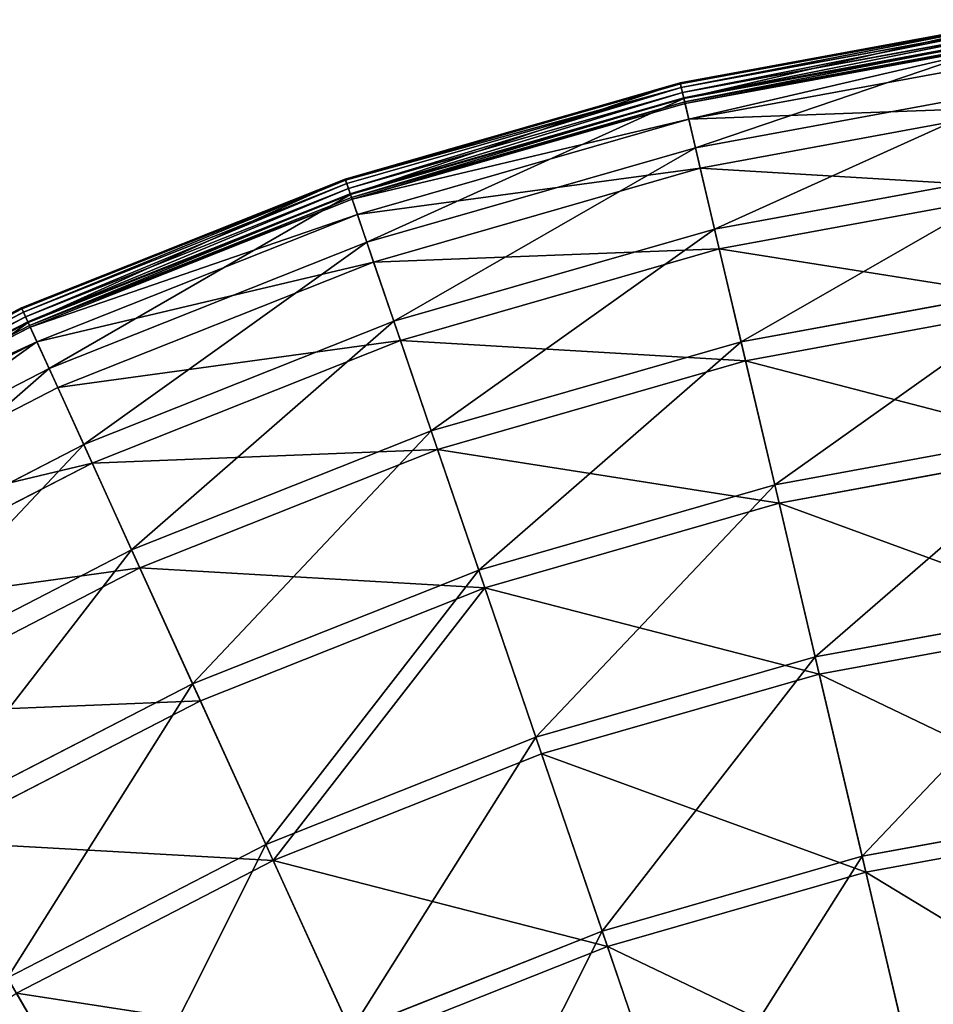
# Model space of a CAD drawing. Extents: x 0 to 923, y 0 to 335.
# Tile 156 of 164: x 686 to 729, y 287 to 333. Entities that reach past the tile are written whole.
import ezdxf

# ---------------------------------------------------------------- set-up
doc = ezdxf.new("R2010")
doc.units = 0
doc.layers.get('0').update_dxf_attribs({"color": 13, "linetype": 'CONTINUOUS'})

# ---------------------------------------------------------------- blocks, each defined once
blk = doc.blocks.new('GROUP_4')
for p, q in [((145.227, 333.401, 0.499), (129.063, 330.428, 0.499)), ((145.234, 333.347, 0.246), (129.075, 330.375, 0.246)), ((145.257, 333.174, 0.055), (129.115, 330.206, 0.055)), ((145.29, 332.93, -0.025), (129.171, 329.965, -0.025)), ((129.229, 329.719, 0.03), (145.323, 332.679, 0.03)), ((129.239, 329.678, 16.173), (145.329, 332.637, 16.173)), ((129.273, 329.532, 0.204), (145.349, 332.488, 0.204)), ((145.359, 332.41, 0.45), (129.291, 329.455, 0.45)), ((145.461, 331.648, 16.074), (129.467, 328.707, 16.074)), ((129.063, 330.428, 0.499), (113.268, 325.885, 0.499)), ((129.075, 330.375, 0.246), (113.285, 325.834, 0.246)), ((129.115, 330.206, 0.055), (113.341, 325.669, 0.055)), ((129.239, 329.678, 16.173), (129.063, 330.428, 0.499)), ((129.075, 330.375, 0.246), (129.063, 330.428, 0.499)), ((129.115, 330.206, 0.055), (129.075, 330.375, 0.246)), ((129.171, 329.965, -0.025), (129.115, 330.206, 0.055)), ((129.784, 327.362, 32.19), (145.644, 330.279, 32.19)), ((129.171, 329.965, -0.025), (113.421, 325.436, -0.025)), ((113.503, 325.196, 0.03), (129.229, 329.719, 0.03)), ((113.517, 325.156, 16.173), (129.239, 329.678, 16.173)), ((129.229, 329.719, 0.03), (129.171, 329.965, -0.025)), ((129.273, 329.532, 0.204), (129.229, 329.719, 0.03)), ((129.784, 327.362, 32.19), (129.239, 329.678, 16.173)), ((113.565, 325.014, 0.204), (129.273, 329.532, 0.204)), ((129.291, 329.455, 0.45), (113.591, 324.939, 0.45)), ((129.291, 329.455, 0.45), (129.273, 329.532, 0.204)), ((129.467, 328.707, 16.074), (129.291, 329.455, 0.45)), ((145.774, 329.304, 31.994), (130.009, 326.405, 31.994)), ((129.467, 328.707, 16.074), (113.839, 324.212, 16.074)), ((130.009, 326.405, 31.994), (129.467, 328.707, 16.074)), ((114.286, 322.905, 32.19), (129.784, 327.362, 32.19)), ((130.685, 323.528, 47.897), (129.784, 327.362, 32.19)), ((130.009, 326.405, 31.994), (114.603, 321.974, 31.994)), ((130.905, 322.594, 47.606), (130.009, 326.405, 31.994)), ((130.685, 323.528, 47.897), (146.165, 326.374, 47.897)), ((113.268, 325.885, 0.499), (97.994, 319.816, 0.499)), ((113.285, 325.834, 0.246), (98.017, 319.767, 0.246)), ((113.341, 325.669, 0.055), (98.089, 319.608, 0.055)), ((113.268, 325.885, 0.499), (113.517, 325.156, 16.173)), ((113.285, 325.834, 0.246), (113.268, 325.885, 0.499)), ((113.341, 325.669, 0.055), (113.285, 325.834, 0.246)), ((113.421, 325.436, -0.025), (113.341, 325.669, 0.055)), ((113.421, 325.436, -0.025), (98.191, 319.384, -0.025)), ((98.296, 319.153, 0.03), (113.503, 325.196, 0.03)), ((98.313, 319.115, 16.173), (113.517, 325.156, 16.173)), ((113.503, 325.196, 0.03), (113.421, 325.436, -0.025)), ((113.565, 325.014, 0.204), (113.503, 325.196, 0.03)), ((113.517, 325.156, 16.173), (114.286, 322.905, 32.19)), ((146.292, 325.424, 47.606), (130.905, 322.594, 47.606)), ((98.375, 318.978, 0.204), (113.565, 325.014, 0.204)), ((113.591, 324.939, 0.45), (98.408, 318.906, 0.45)), ((113.591, 324.939, 0.45), (113.565, 325.014, 0.204)), ((113.839, 324.212, 16.074), (113.591, 324.939, 0.45)), ((113.839, 324.212, 16.074), (98.727, 318.207, 16.074)), ((114.603, 321.974, 31.994), (113.839, 324.212, 16.074)), ((115.559, 319.177, 47.897), (130.685, 323.528, 47.897)), ((131.935, 318.211, 63.143), (130.685, 323.528, 47.897)), ((99.299, 316.95, 32.19), (114.286, 322.905, 32.19)), ((114.286, 322.905, 32.19), (115.559, 319.177, 47.897)), ((130.905, 322.594, 47.606), (115.869, 318.269, 47.606)), ((132.147, 317.31, 62.759), (130.905, 322.594, 47.606)), ((114.603, 321.974, 31.994), (99.707, 316.055, 31.994)), ((115.869, 318.269, 47.606), (114.603, 321.974, 31.994)), ((131.935, 318.211, 63.143), (146.888, 320.961, 63.143)), ((147.011, 320.043, 62.759), (132.147, 317.31, 62.759)), ((97.994, 319.816, 0.499), (83.389, 312.28, 0.499)), ((98.017, 319.767, 0.246), (83.416, 312.232, 0.246)), ((98.089, 319.608, 0.055), (83.503, 312.082, 0.055)), ((98.313, 319.115, 16.173), (97.994, 319.816, 0.499)), ((98.017, 319.767, 0.246), (97.994, 319.816, 0.499)), ((98.089, 319.608, 0.055), (98.017, 319.767, 0.246)), ((98.191, 319.384, -0.025), (98.089, 319.608, 0.055)), ((98.191, 319.384, -0.025), (83.627, 311.868, -0.025)), ((83.754, 311.649, 0.03), (98.296, 319.153, 0.03)), ((83.775, 311.613, 16.173), (98.313, 319.115, 16.173)), ((98.296, 319.153, 0.03), (98.191, 319.384, -0.025)), ((98.375, 318.978, 0.204), (98.296, 319.153, 0.03)), ((99.299, 316.95, 32.19), (98.313, 319.115, 16.173)), ((100.932, 313.365, 47.897), (115.559, 319.177, 47.897)), ((115.559, 319.177, 47.897), (117.324, 314.009, 63.143)), ((83.85, 311.483, 0.204), (98.375, 318.978, 0.204)), ((98.408, 318.906, 0.45), (83.89, 311.414, 0.45)), ((98.408, 318.906, 0.45), (98.375, 318.978, 0.204)), ((98.727, 318.207, 16.074), (98.408, 318.906, 0.45)), ((98.727, 318.207, 16.074), (84.276, 310.75, 16.074)), ((99.707, 316.055, 31.994), (98.727, 318.207, 16.074)), ((115.869, 318.269, 47.606), (101.329, 312.492, 47.606)), ((117.623, 313.133, 62.759), (115.869, 318.269, 47.606)), ((117.324, 314.009, 63.143), (131.935, 318.211, 63.143)), ((133.522, 311.464, 77.78), (131.935, 318.211, 63.143)), ((132.147, 317.31, 62.759), (117.623, 313.133, 62.759)), ((133.724, 310.603, 77.308), (132.147, 317.31, 62.759)), ((84.969, 309.555, 32.19), (99.299, 316.95, 32.19)), ((100.932, 313.365, 47.897), (99.299, 316.95, 32.19)), ((99.707, 316.055, 31.994), (85.462, 308.704, 31.994)), ((101.329, 312.492, 47.606), (99.707, 316.055, 31.994)), ((103.195, 308.394, 63.143), (117.324, 314.009, 63.143)), ((117.324, 314.009, 63.143), (119.565, 307.449, 77.78)), ((133.522, 311.464, 77.78), (147.806, 314.09, 77.78)), ((86.945, 306.147, 47.897), (100.932, 313.365, 47.897)), ((103.195, 308.394, 63.143), (100.932, 313.365, 47.897)), ((117.623, 313.133, 62.759), (103.579, 307.552, 62.759)), ((119.85, 306.613, 77.308), (117.623, 313.133, 62.759)), ((147.923, 313.215, 77.308), (133.724, 310.603, 77.308)), ((101.329, 312.492, 47.606), (87.426, 305.317, 47.606)), ((103.579, 307.552, 62.759), (101.329, 312.492, 47.606)), ((119.565, 307.449, 77.78), (133.522, 311.464, 77.78)), ((135.43, 303.35, 91.669), (133.522, 311.464, 77.78)), ((133.724, 310.603, 77.308), (119.85, 306.613, 77.308)), ((135.621, 302.539, 91.112), (133.724, 310.603, 77.308)), ((89.684, 301.422, 63.143), (103.195, 308.394, 63.143)), ((106.068, 302.086, 77.78), (103.195, 308.394, 63.143)), ((103.579, 307.552, 62.759), (90.149, 300.621, 62.759)), ((106.434, 301.282, 77.308), (103.579, 307.552, 62.759)), ((106.068, 302.086, 77.78), (119.565, 307.449, 77.78)), ((119.565, 307.449, 77.78), (122.258, 299.562, 91.669)), ((119.85, 306.613, 77.308), (106.434, 301.282, 77.308)), ((122.528, 298.774, 91.112), (119.85, 306.613, 77.308)), ((135.43, 303.35, 91.669), (148.909, 305.829, 91.669)), ((149.02, 305.004, 91.112), (135.621, 302.539, 91.112)), ((122.258, 299.562, 91.669), (135.43, 303.35, 91.669)), ((137.641, 293.949, 104.675), (135.43, 303.35, 91.669)), ((135.621, 302.539, 91.112), (122.528, 298.774, 91.112)), ((137.818, 293.196, 104.039), (135.621, 302.539, 91.112)), ((93.161, 295.426, 77.78), (106.068, 302.086, 77.78)), ((109.522, 294.501, 91.669), (106.068, 302.086, 77.78)), ((106.434, 301.282, 77.308), (93.605, 294.662, 77.308)), ((109.867, 293.743, 91.112), (106.434, 301.282, 77.308)), ((109.522, 294.501, 91.669), (122.258, 299.562, 91.669)), ((122.258, 299.562, 91.669), (125.38, 290.423, 104.675)), ((122.528, 298.774, 91.112), (109.867, 293.743, 91.112)), ((125.63, 289.69, 104.039), (122.528, 298.774, 91.112)), ((137.641, 293.949, 104.675), (150.188, 296.257, 104.675)), ((150.291, 295.489, 104.039), (137.818, 293.196, 104.039)), ((97.342, 288.216, 91.669), (109.522, 294.501, 91.669)), ((113.524, 285.712, 104.675), (109.522, 294.501, 91.669)), ((125.38, 290.423, 104.675), (137.641, 293.949, 104.675)), ((140.133, 283.351, 116.673), (137.641, 293.949, 104.675)), ((109.867, 293.743, 91.112), (97.76, 287.495, 91.112)), ((113.845, 285.007, 104.039), (109.867, 293.743, 91.112)), ((137.818, 293.196, 104.039), (125.63, 289.69, 104.039)), ((140.295, 282.662, 115.964), (137.818, 293.196, 104.039)), ((113.524, 285.712, 104.675), (125.38, 290.423, 104.675)), ((125.38, 290.423, 104.675), (128.899, 280.12, 116.673)), ((125.63, 289.69, 104.039), (113.845, 285.007, 104.039)), ((129.128, 279.45, 115.964), (125.63, 289.69, 104.039)), ((102.187, 279.862, 104.675), (97.342, 288.216, 91.669)), ((102.575, 279.192, 104.039), (97.76, 287.495, 91.112))]:
    blk.add_line(p, q)
mesh = blk.add_polyface()
corners = [(129.239, 329.678, 16.173), (145.227, 333.401, 0.499), (129.063, 330.428, 0.499), (145.329, 332.637, 16.173)]
mesh.append_faces([[corners[k] for k in face] for face in [(0, 1, 2), (1, 0, 3)]], dxfattribs={"vtx0": -1})
mesh = blk.add_polyface()
corners = [(129.075, 330.375, 0.246), (145.227, 333.401, 0.499), (145.234, 333.347, 0.246), (129.063, 330.428, 0.499)]
mesh.append_faces([[corners[k] for k in face] for face in [(0, 1, 2), (1, 0, 3)]], dxfattribs={"vtx0": -1})
mesh = blk.add_polyface()
corners = [(129.115, 330.206, 0.055), (145.234, 333.347, 0.246), (145.257, 333.174, 0.055), (129.075, 330.375, 0.246)]
mesh.append_faces([[corners[k] for k in face] for face in [(0, 1, 2), (1, 0, 3)]], dxfattribs={"vtx0": -1})
mesh = blk.add_polyface()
corners = [(145.257, 333.174, 0.055), (129.171, 329.965, -0.025), (129.115, 330.206, 0.055), (145.29, 332.93, -0.025)]
mesh.append_faces([[corners[k] for k in face] for face in [(0, 1, 2), (1, 0, 3)]], dxfattribs={"vtx0": -1})
mesh = blk.add_polyface()
corners = [(145.29, 332.93, -0.025), (129.229, 329.719, 0.03), (129.171, 329.965, -0.025), (145.323, 332.679, 0.03)]
mesh.append_faces([[corners[k] for k in face] for face in [(0, 1, 2), (1, 0, 3)]], dxfattribs={"vtx0": -1})
mesh = blk.add_polyface()
corners = [(145.323, 332.679, 0.03), (129.273, 329.532, 0.204), (129.229, 329.719, 0.03), (145.349, 332.488, 0.204)]
mesh.append_faces([[corners[k] for k in face] for face in [(0, 1, 2), (1, 0, 3)]], dxfattribs={"vtx0": -1})
mesh = blk.add_polyface()
corners = [(129.784, 327.362, 32.19), (145.329, 332.637, 16.173), (129.239, 329.678, 16.173), (145.644, 330.279, 32.19)]
mesh.append_faces([[corners[k] for k in face] for face in [(0, 1, 2), (1, 0, 3)]], dxfattribs={"vtx0": -1})
mesh = blk.add_polyface()
corners = [(145.349, 332.488, 0.204), (129.291, 329.455, 0.45), (129.273, 329.532, 0.204), (145.359, 332.41, 0.45)]
mesh.append_faces([[corners[k] for k in face] for face in [(0, 1, 2), (1, 0, 3)]], dxfattribs={"vtx0": -1})
mesh = blk.add_polyface()
corners = [(145.359, 332.41, 0.45), (129.467, 328.707, 16.074), (129.291, 329.455, 0.45), (145.461, 331.648, 16.074)]
mesh.append_faces([[corners[k] for k in face] for face in [(0, 1, 2), (1, 0, 3)]], dxfattribs={"vtx0": -1})
mesh = blk.add_polyface()
corners = [(145.774, 329.304, 31.994), (129.467, 328.707, 16.074), (145.461, 331.648, 16.074), (130.009, 326.405, 31.994)]
mesh.append_faces([[corners[k] for k in face] for face in [(0, 1, 2), (1, 0, 3)]], dxfattribs={"vtx0": -1})
mesh = blk.add_polyface()
corners = [(113.517, 325.156, 16.173), (129.063, 330.428, 0.499), (113.268, 325.885, 0.499), (129.239, 329.678, 16.173)]
mesh.append_faces([[corners[k] for k in face] for face in [(0, 1, 2), (1, 0, 3)]], dxfattribs={"vtx0": -1})
mesh = blk.add_polyface()
corners = [(113.268, 325.885, 0.499), (129.075, 330.375, 0.246), (113.285, 325.834, 0.246), (129.063, 330.428, 0.499)]
mesh.append_faces([[corners[k] for k in face] for face in [(0, 1, 2), (1, 0, 3)]], dxfattribs={"vtx0": -1})
mesh = blk.add_polyface()
corners = [(113.285, 325.834, 0.246), (129.115, 330.206, 0.055), (113.341, 325.669, 0.055), (129.075, 330.375, 0.246)]
mesh.append_faces([[corners[k] for k in face] for face in [(0, 1, 2), (1, 0, 3)]], dxfattribs={"vtx0": -1})
mesh = blk.add_polyface()
corners = [(129.115, 330.206, 0.055), (113.421, 325.436, -0.025), (113.341, 325.669, 0.055), (129.171, 329.965, -0.025)]
mesh.append_faces([[corners[k] for k in face] for face in [(0, 1, 2), (1, 0, 3)]], dxfattribs={"vtx0": -1})
mesh = blk.add_polyface()
corners = [(130.685, 323.528, 47.897), (145.644, 330.279, 32.19), (129.784, 327.362, 32.19), (146.165, 326.374, 47.897)]
mesh.append_faces([[corners[k] for k in face] for face in [(0, 1, 2), (1, 0, 3)]], dxfattribs={"vtx0": -1})
mesh = blk.add_polyface()
corners = [(129.171, 329.965, -0.025), (113.503, 325.196, 0.03), (113.421, 325.436, -0.025), (129.229, 329.719, 0.03)]
mesh.append_faces([[corners[k] for k in face] for face in [(0, 1, 2), (1, 0, 3)]], dxfattribs={"vtx0": -1})
mesh = blk.add_polyface()
corners = [(129.229, 329.719, 0.03), (113.565, 325.014, 0.204), (113.503, 325.196, 0.03), (129.273, 329.532, 0.204)]
mesh.append_faces([[corners[k] for k in face] for face in [(0, 1, 2), (1, 0, 3)]], dxfattribs={"vtx0": -1})
mesh = blk.add_polyface()
corners = [(114.286, 322.905, 32.19), (129.239, 329.678, 16.173), (113.517, 325.156, 16.173), (129.784, 327.362, 32.19)]
mesh.append_faces([[corners[k] for k in face] for face in [(0, 1, 2), (1, 0, 3)]], dxfattribs={"vtx0": -1})
mesh = blk.add_polyface()
corners = [(129.273, 329.532, 0.204), (113.591, 324.939, 0.45), (113.565, 325.014, 0.204), (129.291, 329.455, 0.45)]
mesh.append_faces([[corners[k] for k in face] for face in [(0, 1, 2), (1, 0, 3)]], dxfattribs={"vtx0": -1})
mesh = blk.add_polyface()
corners = [(129.467, 328.707, 16.074), (113.591, 324.939, 0.45), (129.291, 329.455, 0.45), (113.839, 324.212, 16.074)]
mesh.append_faces([[corners[k] for k in face] for face in [(0, 1, 2), (1, 0, 3)]], dxfattribs={"vtx0": -1})
mesh = blk.add_polyface()
corners = [(146.292, 325.424, 47.606), (130.009, 326.405, 31.994), (145.774, 329.304, 31.994), (130.905, 322.594, 47.606)]
mesh.append_faces([[corners[k] for k in face] for face in [(0, 1, 2), (1, 0, 3)]], dxfattribs={"vtx0": -1})
mesh = blk.add_polyface()
corners = [(130.009, 326.405, 31.994), (113.839, 324.212, 16.074), (129.467, 328.707, 16.074), (114.603, 321.974, 31.994)]
mesh.append_faces([[corners[k] for k in face] for face in [(0, 1, 2), (1, 0, 3)]], dxfattribs={"vtx0": -1})
mesh = blk.add_polyface()
corners = [(115.559, 319.177, 47.897), (129.784, 327.362, 32.19), (114.286, 322.905, 32.19), (130.685, 323.528, 47.897)]
mesh.append_faces([[corners[k] for k in face] for face in [(0, 1, 2), (1, 0, 3)]], dxfattribs={"vtx0": -1})
mesh = blk.add_polyface()
corners = [(130.905, 322.594, 47.606), (114.603, 321.974, 31.994), (130.009, 326.405, 31.994), (115.869, 318.269, 47.606)]
mesh.append_faces([[corners[k] for k in face] for face in [(0, 1, 2), (1, 0, 3)]], dxfattribs={"vtx0": -1})
mesh = blk.add_polyface()
corners = [(131.935, 318.211, 63.143), (146.165, 326.374, 47.897), (130.685, 323.528, 47.897), (146.888, 320.961, 63.143)]
mesh.append_faces([[corners[k] for k in face] for face in [(0, 1, 2), (1, 0, 3)]], dxfattribs={"vtx0": -1})
mesh = blk.add_polyface()
corners = [(98.313, 319.115, 16.173), (113.268, 325.885, 0.499), (97.994, 319.816, 0.499), (113.517, 325.156, 16.173)]
mesh.append_faces([[corners[k] for k in face] for face in [(0, 1, 2), (1, 0, 3)]], dxfattribs={"vtx0": -1})
mesh = blk.add_polyface()
corners = [(98.017, 319.767, 0.246), (113.268, 325.885, 0.499), (113.285, 325.834, 0.246), (97.994, 319.816, 0.499)]
mesh.append_faces([[corners[k] for k in face] for face in [(0, 1, 2), (1, 0, 3)]], dxfattribs={"vtx0": -1})
mesh = blk.add_polyface()
corners = [(98.089, 319.608, 0.055), (113.285, 325.834, 0.246), (113.341, 325.669, 0.055), (98.017, 319.767, 0.246)]
mesh.append_faces([[corners[k] for k in face] for face in [(0, 1, 2), (1, 0, 3)]], dxfattribs={"vtx0": -1})
mesh = blk.add_polyface()
corners = [(113.341, 325.669, 0.055), (98.191, 319.384, -0.025), (98.089, 319.608, 0.055), (113.421, 325.436, -0.025)]
mesh.append_faces([[corners[k] for k in face] for face in [(0, 1, 2), (1, 0, 3)]], dxfattribs={"vtx0": -1})
mesh = blk.add_polyface()
corners = [(113.421, 325.436, -0.025), (98.296, 319.153, 0.03), (98.191, 319.384, -0.025), (113.503, 325.196, 0.03)]
mesh.append_faces([[corners[k] for k in face] for face in [(0, 1, 2), (1, 0, 3)]], dxfattribs={"vtx0": -1})
mesh = blk.add_polyface()
corners = [(113.503, 325.196, 0.03), (98.375, 318.978, 0.204), (98.296, 319.153, 0.03), (113.565, 325.014, 0.204)]
mesh.append_faces([[corners[k] for k in face] for face in [(0, 1, 2), (1, 0, 3)]], dxfattribs={"vtx0": -1})
mesh = blk.add_polyface()
corners = [(99.299, 316.95, 32.19), (113.517, 325.156, 16.173), (98.313, 319.115, 16.173), (114.286, 322.905, 32.19)]
mesh.append_faces([[corners[k] for k in face] for face in [(0, 1, 2), (1, 0, 3)]], dxfattribs={"vtx0": -1})
mesh = blk.add_polyface()
corners = [(147.011, 320.043, 62.759), (130.905, 322.594, 47.606), (146.292, 325.424, 47.606), (132.147, 317.31, 62.759)]
mesh.append_faces([[corners[k] for k in face] for face in [(0, 1, 2), (1, 0, 3)]], dxfattribs={"vtx0": -1})
mesh = blk.add_polyface()
corners = [(113.591, 324.939, 0.45), (98.375, 318.978, 0.204), (113.565, 325.014, 0.204), (98.408, 318.906, 0.45)]
mesh.append_faces([[corners[k] for k in face] for face in [(0, 1, 2), (1, 0, 3)]], dxfattribs={"vtx0": -1})
mesh = blk.add_polyface()
corners = [(113.839, 324.212, 16.074), (98.408, 318.906, 0.45), (113.591, 324.939, 0.45), (98.727, 318.207, 16.074)]
mesh.append_faces([[corners[k] for k in face] for face in [(0, 1, 2), (1, 0, 3)]], dxfattribs={"vtx0": -1})
mesh = blk.add_polyface()
corners = [(114.603, 321.974, 31.994), (98.727, 318.207, 16.074), (113.839, 324.212, 16.074), (99.707, 316.055, 31.994)]
mesh.append_faces([[corners[k] for k in face] for face in [(0, 1, 2), (1, 0, 3)]], dxfattribs={"vtx0": -1})
mesh = blk.add_polyface()
corners = [(117.324, 314.009, 63.143), (130.685, 323.528, 47.897), (115.559, 319.177, 47.897), (131.935, 318.211, 63.143)]
mesh.append_faces([[corners[k] for k in face] for face in [(0, 1, 2), (1, 0, 3)]], dxfattribs={"vtx0": -1})
mesh = blk.add_polyface()
corners = [(100.932, 313.365, 47.897), (114.286, 322.905, 32.19), (99.299, 316.95, 32.19), (115.559, 319.177, 47.897)]
mesh.append_faces([[corners[k] for k in face] for face in [(0, 1, 2), (1, 0, 3)]], dxfattribs={"vtx0": -1})
mesh = blk.add_polyface()
corners = [(132.147, 317.31, 62.759), (115.869, 318.269, 47.606), (130.905, 322.594, 47.606), (117.623, 313.133, 62.759)]
mesh.append_faces([[corners[k] for k in face] for face in [(0, 1, 2), (1, 0, 3)]], dxfattribs={"vtx0": -1})
mesh = blk.add_polyface()
corners = [(115.869, 318.269, 47.606), (99.707, 316.055, 31.994), (114.603, 321.974, 31.994), (101.329, 312.492, 47.606)]
mesh.append_faces([[corners[k] for k in face] for face in [(0, 1, 2), (1, 0, 3)]], dxfattribs={"vtx0": -1})
mesh = blk.add_polyface()
corners = [(133.522, 311.464, 77.78), (146.888, 320.961, 63.143), (131.935, 318.211, 63.143), (147.806, 314.09, 77.78)]
mesh.append_faces([[corners[k] for k in face] for face in [(0, 1, 2), (1, 0, 3)]], dxfattribs={"vtx0": -1})
mesh = blk.add_polyface()
corners = [(147.923, 313.215, 77.308), (132.147, 317.31, 62.759), (147.011, 320.043, 62.759), (133.724, 310.603, 77.308)]
mesh.append_faces([[corners[k] for k in face] for face in [(0, 1, 2), (1, 0, 3)]], dxfattribs={"vtx0": -1})
mesh = blk.add_polyface()
corners = [(83.775, 311.613, 16.173), (97.994, 319.816, 0.499), (83.389, 312.28, 0.499), (98.313, 319.115, 16.173)]
mesh.append_faces([[corners[k] for k in face] for face in [(0, 1, 2), (1, 0, 3)]], dxfattribs={"vtx0": -1})
mesh = blk.add_polyface()
corners = [(83.416, 312.232, 0.246), (97.994, 319.816, 0.499), (98.017, 319.767, 0.246), (83.389, 312.28, 0.499)]
mesh.append_faces([[corners[k] for k in face] for face in [(0, 1, 2), (1, 0, 3)]], dxfattribs={"vtx0": -1})
mesh = blk.add_polyface()
corners = [(98.017, 319.767, 0.246), (83.503, 312.082, 0.055), (83.416, 312.232, 0.246), (98.089, 319.608, 0.055)]
mesh.append_faces([[corners[k] for k in face] for face in [(0, 1, 2), (1, 0, 3)]], dxfattribs={"vtx0": -1})
mesh = blk.add_polyface()
corners = [(98.089, 319.608, 0.055), (83.627, 311.868, -0.025), (83.503, 312.082, 0.055), (98.191, 319.384, -0.025)]
mesh.append_faces([[corners[k] for k in face] for face in [(0, 1, 2), (1, 0, 3)]], dxfattribs={"vtx0": -1})
mesh = blk.add_polyface()
corners = [(98.191, 319.384, -0.025), (83.754, 311.649, 0.03), (83.627, 311.868, -0.025), (98.296, 319.153, 0.03)]
mesh.append_faces([[corners[k] for k in face] for face in [(0, 1, 2), (1, 0, 3)]], dxfattribs={"vtx0": -1})
mesh = blk.add_polyface()
corners = [(98.296, 319.153, 0.03), (83.85, 311.483, 0.204), (83.754, 311.649, 0.03), (98.375, 318.978, 0.204)]
mesh.append_faces([[corners[k] for k in face] for face in [(0, 1, 2), (1, 0, 3)]], dxfattribs={"vtx0": -1})
mesh = blk.add_polyface()
corners = [(84.969, 309.555, 32.19), (98.313, 319.115, 16.173), (83.775, 311.613, 16.173), (99.299, 316.95, 32.19)]
mesh.append_faces([[corners[k] for k in face] for face in [(0, 1, 2), (1, 0, 3)]], dxfattribs={"vtx0": -1})
mesh = blk.add_polyface()
corners = [(103.195, 308.394, 63.143), (115.559, 319.177, 47.897), (100.932, 313.365, 47.897), (117.324, 314.009, 63.143)]
mesh.append_faces([[corners[k] for k in face] for face in [(0, 1, 2), (1, 0, 3)]], dxfattribs={"vtx0": -1})
mesh = blk.add_polyface()
corners = [(98.408, 318.906, 0.45), (83.85, 311.483, 0.204), (98.375, 318.978, 0.204), (83.89, 311.414, 0.45)]
mesh.append_faces([[corners[k] for k in face] for face in [(0, 1, 2), (1, 0, 3)]], dxfattribs={"vtx0": -1})
mesh = blk.add_polyface()
corners = [(98.727, 318.207, 16.074), (83.89, 311.414, 0.45), (98.408, 318.906, 0.45), (84.276, 310.75, 16.074)]
mesh.append_faces([[corners[k] for k in face] for face in [(0, 1, 2), (1, 0, 3)]], dxfattribs={"vtx0": -1})
mesh = blk.add_polyface()
corners = [(98.727, 318.207, 16.074), (85.462, 308.704, 31.994), (84.276, 310.75, 16.074), (99.707, 316.055, 31.994)]
mesh.append_faces([[corners[k] for k in face] for face in [(0, 1, 2), (1, 0, 3)]], dxfattribs={"vtx0": -1})
mesh = blk.add_polyface()
corners = [(117.623, 313.133, 62.759), (101.329, 312.492, 47.606), (115.869, 318.269, 47.606), (103.579, 307.552, 62.759)]
mesh.append_faces([[corners[k] for k in face] for face in [(0, 1, 2), (1, 0, 3)]], dxfattribs={"vtx0": -1})
mesh = blk.add_polyface()
corners = [(119.565, 307.449, 77.78), (131.935, 318.211, 63.143), (117.324, 314.009, 63.143), (133.522, 311.464, 77.78)]
mesh.append_faces([[corners[k] for k in face] for face in [(0, 1, 2), (1, 0, 3)]], dxfattribs={"vtx0": -1})
mesh = blk.add_polyface()
corners = [(133.724, 310.603, 77.308), (117.623, 313.133, 62.759), (132.147, 317.31, 62.759), (119.85, 306.613, 77.308)]
mesh.append_faces([[corners[k] for k in face] for face in [(0, 1, 2), (1, 0, 3)]], dxfattribs={"vtx0": -1})
mesh = blk.add_polyface()
corners = [(86.945, 306.147, 47.897), (99.299, 316.95, 32.19), (84.969, 309.555, 32.19), (100.932, 313.365, 47.897)]
mesh.append_faces([[corners[k] for k in face] for face in [(0, 1, 2), (1, 0, 3)]], dxfattribs={"vtx0": -1})
mesh = blk.add_polyface()
corners = [(101.329, 312.492, 47.606), (85.462, 308.704, 31.994), (99.707, 316.055, 31.994), (87.426, 305.317, 47.606)]
mesh.append_faces([[corners[k] for k in face] for face in [(0, 1, 2), (1, 0, 3)]], dxfattribs={"vtx0": -1})
mesh = blk.add_polyface()
corners = [(106.068, 302.086, 77.78), (117.324, 314.009, 63.143), (103.195, 308.394, 63.143), (119.565, 307.449, 77.78)]
mesh.append_faces([[corners[k] for k in face] for face in [(0, 1, 2), (1, 0, 3)]], dxfattribs={"vtx0": -1})
mesh = blk.add_polyface()
corners = [(135.43, 303.35, 91.669), (147.806, 314.09, 77.78), (133.522, 311.464, 77.78), (148.909, 305.829, 91.669)]
mesh.append_faces([[corners[k] for k in face] for face in [(0, 1, 2), (1, 0, 3)]], dxfattribs={"vtx0": -1})
mesh = blk.add_polyface()
corners = [(89.684, 301.422, 63.143), (100.932, 313.365, 47.897), (86.945, 306.147, 47.897), (103.195, 308.394, 63.143)]
mesh.append_faces([[corners[k] for k in face] for face in [(0, 1, 2), (1, 0, 3)]], dxfattribs={"vtx0": -1})
mesh = blk.add_polyface()
corners = [(119.85, 306.613, 77.308), (103.579, 307.552, 62.759), (117.623, 313.133, 62.759), (106.434, 301.282, 77.308)]
mesh.append_faces([[corners[k] for k in face] for face in [(0, 1, 2), (1, 0, 3)]], dxfattribs={"vtx0": -1})
mesh = blk.add_polyface()
corners = [(149.02, 305.004, 91.112), (133.724, 310.603, 77.308), (147.923, 313.215, 77.308), (135.621, 302.539, 91.112)]
mesh.append_faces([[corners[k] for k in face] for face in [(0, 1, 2), (1, 0, 3)]], dxfattribs={"vtx0": -1})
mesh = blk.add_polyface()
corners = [(103.579, 307.552, 62.759), (87.426, 305.317, 47.606), (101.329, 312.492, 47.606), (90.149, 300.621, 62.759)]
mesh.append_faces([[corners[k] for k in face] for face in [(0, 1, 2), (1, 0, 3)]], dxfattribs={"vtx0": -1})
mesh = blk.add_polyface()
corners = [(122.258, 299.562, 91.669), (133.522, 311.464, 77.78), (119.565, 307.449, 77.78), (135.43, 303.35, 91.669)]
mesh.append_faces([[corners[k] for k in face] for face in [(0, 1, 2), (1, 0, 3)]], dxfattribs={"vtx0": -1})
mesh = blk.add_polyface()
corners = [(135.621, 302.539, 91.112), (119.85, 306.613, 77.308), (133.724, 310.603, 77.308), (122.528, 298.774, 91.112)]
mesh.append_faces([[corners[k] for k in face] for face in [(0, 1, 2), (1, 0, 3)]], dxfattribs={"vtx0": -1})
mesh = blk.add_polyface()
corners = [(93.161, 295.426, 77.78), (103.195, 308.394, 63.143), (89.684, 301.422, 63.143), (106.068, 302.086, 77.78)]
mesh.append_faces([[corners[k] for k in face] for face in [(0, 1, 2), (1, 0, 3)]], dxfattribs={"vtx0": -1})
mesh = blk.add_polyface()
corners = [(106.434, 301.282, 77.308), (90.149, 300.621, 62.759), (103.579, 307.552, 62.759), (93.605, 294.662, 77.308)]
mesh.append_faces([[corners[k] for k in face] for face in [(0, 1, 2), (1, 0, 3)]], dxfattribs={"vtx0": -1})
mesh = blk.add_polyface()
corners = [(109.522, 294.501, 91.669), (119.565, 307.449, 77.78), (106.068, 302.086, 77.78), (122.258, 299.562, 91.669)]
mesh.append_faces([[corners[k] for k in face] for face in [(0, 1, 2), (1, 0, 3)]], dxfattribs={"vtx0": -1})
mesh = blk.add_polyface()
corners = [(119.85, 306.613, 77.308), (109.867, 293.743, 91.112), (106.434, 301.282, 77.308), (122.528, 298.774, 91.112)]
mesh.append_faces([[corners[k] for k in face] for face in [(0, 1, 2), (1, 0, 3)]], dxfattribs={"vtx0": -1})
mesh = blk.add_polyface()
corners = [(137.641, 293.949, 104.675), (148.909, 305.829, 91.669), (135.43, 303.35, 91.669), (150.188, 296.257, 104.675)]
mesh.append_faces([[corners[k] for k in face] for face in [(0, 1, 2), (1, 0, 3)]], dxfattribs={"vtx0": -1})
mesh = blk.add_polyface()
corners = [(150.291, 295.489, 104.039), (135.621, 302.539, 91.112), (149.02, 305.004, 91.112), (137.818, 293.196, 104.039)]
mesh.append_faces([[corners[k] for k in face] for face in [(0, 1, 2), (1, 0, 3)]], dxfattribs={"vtx0": -1})
mesh = blk.add_polyface()
corners = [(125.38, 290.423, 104.675), (135.43, 303.35, 91.669), (122.258, 299.562, 91.669), (137.641, 293.949, 104.675)]
mesh.append_faces([[corners[k] for k in face] for face in [(0, 1, 2), (1, 0, 3)]], dxfattribs={"vtx0": -1})
mesh = blk.add_polyface()
corners = [(137.818, 293.196, 104.039), (122.528, 298.774, 91.112), (135.621, 302.539, 91.112), (125.63, 289.69, 104.039)]
mesh.append_faces([[corners[k] for k in face] for face in [(0, 1, 2), (1, 0, 3)]], dxfattribs={"vtx0": -1})
mesh = blk.add_polyface()
corners = [(97.342, 288.216, 91.669), (106.068, 302.086, 77.78), (93.161, 295.426, 77.78), (109.522, 294.501, 91.669)]
mesh.append_faces([[corners[k] for k in face] for face in [(0, 1, 2), (1, 0, 3)]], dxfattribs={"vtx0": -1})
mesh = blk.add_polyface()
corners = [(109.867, 293.743, 91.112), (93.605, 294.662, 77.308), (106.434, 301.282, 77.308), (97.76, 287.495, 91.112)]
mesh.append_faces([[corners[k] for k in face] for face in [(0, 1, 2), (1, 0, 3)]], dxfattribs={"vtx0": -1})
mesh = blk.add_polyface()
corners = [(113.524, 285.712, 104.675), (122.258, 299.562, 91.669), (109.522, 294.501, 91.669), (125.38, 290.423, 104.675)]
mesh.append_faces([[corners[k] for k in face] for face in [(0, 1, 2), (1, 0, 3)]], dxfattribs={"vtx0": -1})
mesh = blk.add_polyface()
corners = [(125.63, 289.69, 104.039), (109.867, 293.743, 91.112), (122.528, 298.774, 91.112), (113.845, 285.007, 104.039)]
mesh.append_faces([[corners[k] for k in face] for face in [(0, 1, 2), (1, 0, 3)]], dxfattribs={"vtx0": -1})
mesh = blk.add_polyface()
corners = [(140.133, 283.351, 116.673), (150.188, 296.257, 104.675), (137.641, 293.949, 104.675), (151.629, 285.465, 116.673)]
mesh.append_faces([[corners[k] for k in face] for face in [(0, 1, 2), (1, 0, 3)]], dxfattribs={"vtx0": -1})
mesh = blk.add_polyface()
corners = [(151.723, 284.764, 115.964), (137.818, 293.196, 104.039), (150.291, 295.489, 104.039), (140.295, 282.662, 115.964)]
mesh.append_faces([[corners[k] for k in face] for face in [(0, 1, 2), (1, 0, 3)]], dxfattribs={"vtx0": -1})
mesh = blk.add_polyface()
corners = [(102.187, 279.862, 104.675), (109.522, 294.501, 91.669), (97.342, 288.216, 91.669), (113.524, 285.712, 104.675)]
mesh.append_faces([[corners[k] for k in face] for face in [(0, 1, 2), (1, 0, 3)]], dxfattribs={"vtx0": -1})
mesh = blk.add_polyface()
corners = [(128.899, 280.12, 116.673), (137.641, 293.949, 104.675), (125.38, 290.423, 104.675), (140.133, 283.351, 116.673)]
mesh.append_faces([[corners[k] for k in face] for face in [(0, 1, 2), (1, 0, 3)]], dxfattribs={"vtx0": -1})
mesh = blk.add_polyface()
corners = [(113.845, 285.007, 104.039), (97.76, 287.495, 91.112), (109.867, 293.743, 91.112), (102.575, 279.192, 104.039)]
mesh.append_faces([[corners[k] for k in face] for face in [(0, 1, 2), (1, 0, 3)]], dxfattribs={"vtx0": -1})
mesh = blk.add_polyface()
corners = [(140.295, 282.662, 115.964), (125.63, 289.69, 104.039), (137.818, 293.196, 104.039), (129.128, 279.45, 115.964)]
mesh.append_faces([[corners[k] for k in face] for face in [(0, 1, 2), (1, 0, 3)]], dxfattribs={"vtx0": -1})
mesh = blk.add_polyface()
corners = [(118.036, 275.804, 116.673), (125.38, 290.423, 104.675), (113.524, 285.712, 104.675), (128.899, 280.12, 116.673)]
mesh.append_faces([[corners[k] for k in face] for face in [(0, 1, 2), (1, 0, 3)]], dxfattribs={"vtx0": -1})
mesh = blk.add_polyface()
corners = [(129.128, 279.45, 115.964), (113.845, 285.007, 104.039), (125.63, 289.69, 104.039), (118.329, 275.159, 115.964)]
mesh.append_faces([[corners[k] for k in face] for face in [(0, 1, 2), (1, 0, 3)]], dxfattribs={"vtx0": -1})
mesh = blk.add_polyface()
corners = [(91.478, 272.928, 104.675), (97.342, 288.216, 91.669), (85.838, 280.767, 91.669), (102.187, 279.862, 104.675)]
mesh.append_faces([[corners[k] for k in face] for face in [(0, 1, 2), (1, 0, 3)]], dxfattribs={"vtx0": -1})
mesh = blk.add_polyface()
corners = [(102.575, 279.192, 104.039), (86.324, 280.091, 91.112), (97.76, 287.495, 91.112), (91.93, 272.3, 104.039)]
mesh.append_faces([[corners[k] for k in face] for face in [(0, 1, 2), (1, 0, 3)]], dxfattribs={"vtx0": -1})
blk = doc.blocks.new('COMPONENT_7')
blk.add_blockref('GROUP_4', (0, 0))
blk = doc.blocks.new('GROUP_7')
blk.add_blockref('COMPONENT_7', (588.13, 0.008, 0.025))

msp = doc.modelspace()

# ---------------------------------------------------------------- block references
msp.add_blockref('GROUP_7', (0, 0))

doc.saveas('drawing.dxf')
